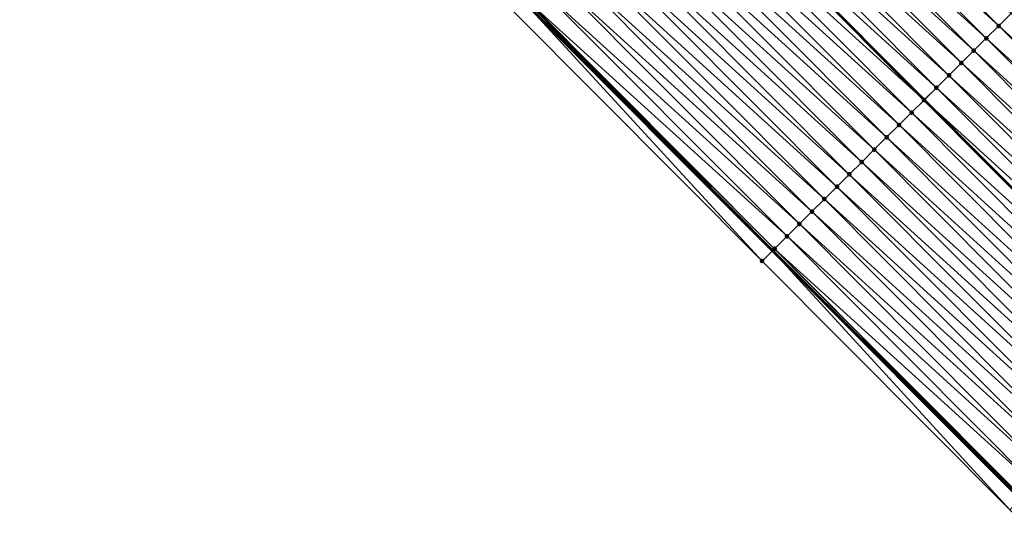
# Model space of a CAD drawing. Header units: feet. Extents: x 2017424 to 2024169, y 808042 to 818730.
# Tile 201 of 256: x 2020021 to 2020077, y 816336 to 816366. Entities that reach past the tile are written whole.
import ezdxf

# ---------------------------------------------------------------- set-up
doc = ezdxf.new("R2010")
doc.units = ezdxf.units.FT
doc.header["$MEASUREMENT"] = 0
for name, color, linetype, lineweight in [('EP_Travel Lane', 172, 'Continuous', 53), ('NB-Road Shots', 141, 'Continuous', 100), ('NB-Road X-Section', 40, 'Continuous', 13), ('STRIPING', 60, 'Continuous', 53)]:
    doc.layers.add(name, color=color, linetype=linetype, lineweight=lineweight)
doc.layers.add('I-77-MM15-17_NB-Surface-BORDER', color=7, linetype='Continuous')
doc.layers.add('I-77-MM15-17_NB-Surface-TIN', color=7, linetype='Continuous')

msp = doc.modelspace()

# ---------------------------------------------------------------- linework, layer by layer
at = {"layer": 'EP_Travel Lane'}
msp.add_polyline3d([(2019992.839681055, 816423.1716852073, 253.2668412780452), (2020006.963552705, 816409.0117058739, 253.1565400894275), (2020021.087392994, 816394.8517579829, 253.03906060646), (2020035.211288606, 816380.6917546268, 252.9342555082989), (2020049.335151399, 816366.5317841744, 252.8219453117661), (2020063.459011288, 816352.3718166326, 252.7089502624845), (2020077.582784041, 816338.2119364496, 252.5759837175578), (2020091.706592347, 816324.0520206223, 252.4511570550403), (2020105.857211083, 816309.8762090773, 252.3227934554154), (2020119.992171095, 816295.7274696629, 252.1948623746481), (2020134.12716521, 816281.578696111, 252.0756448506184), (2020148.262167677, 816267.4299142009, 251.9585464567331), (2020162.397203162, 816253.2810992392, 251.8498517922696), (2020176.532263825, 816239.1322590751, 251.7476008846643), (2020190.667283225, 816224.9834602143, 251.6347999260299), (2020204.802320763, 816210.8346431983, 251.5266407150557), (2020218.937365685, 816196.6858187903, 251.4203377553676), (2020233.072381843, 816182.537023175, 251.3067483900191), (2020247.207159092, 816168.3880928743, 251.1935395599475), (2020261.341769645, 816154.2389423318, 251.0737336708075), (2020275.476418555, 816140.0897533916, 250.9626052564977), (2020289.610954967, 816125.9406770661, 250.826026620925), (2020303.745453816, 816111.7916383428, 250.6809946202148), (2020317.880009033, 816097.6425431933, 250.5486849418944)], dxfattribs=at)
at = {"layer": 'I-77-MM15-17_NB-Surface-BORDER', "color": 3, "linetype": 'Continuous', "lineweight": -3}
msp.add_polyline3d([(2020317.248829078, 816097.0120964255, 250.539235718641), (2020303.158795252, 816111.2055821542, 250.6811507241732), (2020288.971237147, 816125.3016377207, 250.8237524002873), (2020274.729474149, 816139.3436045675, 250.9595687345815), (2020260.333417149, 816153.2317559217, 251.059228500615), (2020246.104638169, 816167.2868228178, 251.1804058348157), (2020232.436410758, 816181.901764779, 251.2948643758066), (2020217.593905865, 816195.343836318, 251.3988195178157), (2020203.611628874, 816209.6452403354, 251.5101614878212), (2020189.613945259, 816223.9313080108, 251.6144337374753), (2020175.794419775, 816238.3952131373, 251.7374749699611), (2020161.666832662, 816252.5514453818, 251.8491749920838), (2020147.795732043, 816266.9639683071, 251.9540292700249), (2020133.637683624, 816281.0897299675, 252.070712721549), (2020119.391364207, 816295.1273147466, 252.1863497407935), (2020105.061748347, 816309.0815927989, 252.3136572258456), (2020090.892849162, 816323.2427788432, 252.4283380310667), (2020076.974833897, 816337.6073539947, 252.5583992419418), (2020062.870558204, 816351.7866032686, 252.694222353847), (2020048.766186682, 816365.9659488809, 252.8080506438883), (2020034.477611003, 816379.9621572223, 252.911190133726), (2020020.642578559, 816394.4093375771, 253.0342317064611), (2020006.644911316, 816408.694767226, 253.1544835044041), (2019992.554436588, 816422.8879319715, 253.2687956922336)], dxfattribs=at)
at = {"layer": 'I-77-MM15-17_NB-Surface-TIN', "color": 128, "linetype": 'Continuous', "lineweight": -3}
for points in [[(2020076.339556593, 816365.1875766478, 252.3275280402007), (2020062.235241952, 816379.3668650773, 252.4544110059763), (2020061.526340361, 816378.6615576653, 252.4721173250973)], [(2020076.339556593, 816365.1875766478, 252.3275280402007), (2020077.048436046, 816365.8929063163, 252.3047372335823), (2020062.235241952, 816379.3668650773, 252.4544110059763)], [(2020075.630668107, 816364.4822560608, 252.3482439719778), (2020061.526340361, 816378.6615576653, 252.4721173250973), (2020060.817448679, 816377.9562402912, 252.4920997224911)], [(2020075.630668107, 816364.4822560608, 252.3482439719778), (2020076.339556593, 816365.1875766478, 252.3275280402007), (2020061.526340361, 816378.6615576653, 252.4721173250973)], [(2020074.921770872, 816363.7769442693, 252.3669503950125), (2020060.817448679, 816377.9562402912, 252.4920997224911), (2020060.108559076, 816377.2509208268, 252.5125596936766)], [(2020074.921770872, 816363.7769442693, 252.3669503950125), (2020075.630668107, 816364.4822560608, 252.3482439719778), (2020060.817448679, 816377.9562402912, 252.4920997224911)], [(2020074.212879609, 816363.0716264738, 252.3870285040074), (2020060.108559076, 816377.2509208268, 252.5125596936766), (2020059.399690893, 816376.5455798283, 252.5379396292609)], [(2020074.212879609, 816363.0716264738, 252.3870285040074), (2020074.921770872, 816363.7769442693, 252.3669503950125), (2020060.108559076, 816377.2509208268, 252.5125596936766)], [(2020073.504015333, 816362.3662815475, 252.4133053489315), (2020059.399690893, 816376.5455798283, 252.5379396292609), (2020058.690833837, 816375.8402276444, 252.5658751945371)], [(2020073.504015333, 816362.3662815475, 252.4133053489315), (2020074.212879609, 816363.0716264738, 252.3870285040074), (2020059.399690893, 816376.5455798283, 252.5379396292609)], [(2020072.795148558, 816361.6609391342, 252.4390079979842), (2020058.690833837, 816375.8402276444, 252.5658751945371), (2020057.990017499, 816375.1430037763, 252.5788681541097)], [(2020072.795148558, 816361.6609391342, 252.4390079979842), (2020073.504015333, 816362.3662815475, 252.4133053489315), (2020058.690833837, 816375.8402276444, 252.5658751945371)], [(2020072.086223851, 816360.9556549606, 252.4514044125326), (2020057.981912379, 816375.1349402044, 252.5790184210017), (2020057.273039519, 816374.4296039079, 252.603324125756)], [(2020057.981912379, 816375.1349402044, 252.5790184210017), (2020072.094329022, 816360.9637185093, 252.4512626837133), (2020057.990017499, 816375.1430037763, 252.5788681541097)], [(2020072.086223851, 816360.9556549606, 252.4514044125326), (2020072.094329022, 816360.9637185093, 252.4512626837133), (2020057.981912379, 816375.1349402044, 252.5790184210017)], [(2020072.795148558, 816361.6609391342, 252.4390079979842), (2020057.990017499, 816375.1430037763, 252.5788681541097), (2020072.094329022, 816360.9637185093, 252.4512626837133)], [(2020071.377350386, 816360.2503192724, 252.4755705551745), (2020057.273039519, 816374.4296039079, 252.603324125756), (2020056.564155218, 816373.7242791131, 252.625001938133)], [(2020071.377350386, 816360.2503192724, 252.4755705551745), (2020072.086223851, 816360.9556549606, 252.4514044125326), (2020057.273039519, 816374.4296039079, 252.603324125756)], [(2020070.668469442, 816359.5449911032, 252.4980188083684), (2020056.564155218, 816373.7242791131, 252.625001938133), (2020055.855272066, 816373.0189531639, 252.6469435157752)], [(2020070.668469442, 816359.5449911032, 252.4980188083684), (2020071.377350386, 816360.2503192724, 252.4755705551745), (2020056.564155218, 816373.7242791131, 252.625001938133)], [(2020069.959599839, 816358.839651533, 252.5230719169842), (2020055.855272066, 816373.0189531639, 252.6469435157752), (2020055.146377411, 816372.3136387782, 252.6662431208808)], [(2020069.959599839, 816358.839651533, 252.5230719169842), (2020070.668469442, 816359.5449911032, 252.4980188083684), (2020055.855272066, 816373.0189531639, 252.6469435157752)], [(2020069.250729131, 816358.1343130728, 252.5478714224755), (2020055.146377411, 816372.3136387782, 252.6662431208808), (2020054.437504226, 816371.6083028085, 252.6904741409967)], [(2020069.250729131, 816358.1343130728, 252.5478714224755), (2020069.959599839, 816358.839651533, 252.5230719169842), (2020055.146377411, 816372.3136387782, 252.6662431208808)], [(2020068.541852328, 816357.4289807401, 252.5712709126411), (2020054.437504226, 816371.6083028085, 252.6904741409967), (2020053.728621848, 816370.902976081, 252.7125935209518)], [(2020068.541852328, 816357.4289807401, 252.5712709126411), (2020069.250729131, 816358.1343130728, 252.5478714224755), (2020054.437504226, 816371.6083028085, 252.6904741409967)], [(2020067.832967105, 816356.7236568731, 252.5927362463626), (2020053.728621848, 816370.902976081, 252.7125935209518), (2020053.019723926, 816370.1976649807, 252.7311425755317)], [(2020067.832967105, 816356.7236568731, 252.5927362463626), (2020068.541852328, 816357.4289807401, 252.5712709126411), (2020053.728621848, 816370.902976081, 252.7125935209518)], [(2020067.12406536, 816356.018349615, 252.6104068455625), (2020053.019723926, 816370.1976649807, 252.7311425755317), (2020052.310800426, 816369.4923795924, 252.7438170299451)], [(2020067.12406536, 816356.018349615, 252.6104068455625), (2020067.832967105, 816356.7236568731, 252.5927362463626), (2020053.019723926, 816370.1976649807, 252.7311425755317)], [(2020066.415150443, 816355.3130555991, 252.6250519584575), (2020052.310800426, 816369.4923795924, 252.7438170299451), (2020051.60187175, 816368.7870994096, 252.755302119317)], [(2020066.415150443, 816355.3130555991, 252.6250519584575), (2020067.12406536, 816356.018349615, 252.6104068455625), (2020052.310800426, 816369.4923795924, 252.7438170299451)], [(2020065.706226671, 816354.6077704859, 252.6376630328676), (2020051.60187175, 816368.7870994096, 252.755302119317), (2020050.892965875, 816368.081796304, 252.7720245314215)], [(2020065.706226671, 816354.6077704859, 252.6376630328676), (2020066.415150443, 816355.3130555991, 252.6250519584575), (2020051.60187175, 816368.7870994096, 252.755302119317)], [(2020064.997334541, 816353.902453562, 252.6575420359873), (2020050.892965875, 816368.081796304, 252.7720245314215), (2020050.184073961, 816367.376479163, 252.7919537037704)], [(2020064.997334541, 816353.902453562, 252.6575420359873), (2020065.706226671, 816354.6077704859, 252.6376630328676), (2020050.892965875, 816368.081796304, 252.7720245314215)], [(2020064.288443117, 816353.1971359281, 252.6775832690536), (2020050.184073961, 816367.376479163, 252.7919537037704), (2020049.475230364, 816366.6711134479, 252.8229807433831)], [(2020064.288443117, 816353.1971359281, 252.6775832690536), (2020064.997334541, 816353.902453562, 252.6575420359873), (2020050.184073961, 816367.376479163, 252.7919537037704)], [(2020062.870558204, 816351.7866032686, 252.694222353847), (2020049.335151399, 816366.5317841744, 252.8219453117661), (2020048.766186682, 816365.9659488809, 252.8080506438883)], [(2020049.359920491, 816366.5564170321, 252.8225501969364), (2020049.335151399, 816366.5317841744, 252.8219453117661), (2020063.459011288, 816352.3718166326, 252.7089502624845)], [(2020062.870558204, 816351.7866032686, 252.694222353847), (2020063.459011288, 816352.3718166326, 252.7089502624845), (2020049.335151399, 816366.5317841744, 252.8219453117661)], [(2020063.492234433, 816352.4048568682, 252.7097817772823), (2020049.423192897, 816366.6193458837, 252.8235835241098), (2020049.359920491, 816366.5564170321, 252.8225501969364)], [(2020063.492234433, 816352.4048568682, 252.7097817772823), (2020049.359920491, 816366.5564170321, 252.8225501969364), (2020063.459011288, 816352.3718166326, 252.7089502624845)], [(2020063.567863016, 816352.4800771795, 252.7107443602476), (2020049.475230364, 816366.6711134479, 252.8229807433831), (2020049.423192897, 816366.6193458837, 252.8235835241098)], [(2020063.492234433, 816352.4048568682, 252.7097817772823), (2020063.567863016, 816352.4800771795, 252.7107443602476), (2020049.423192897, 816366.6193458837, 252.8235835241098)], [(2020063.567863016, 816352.4800771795, 252.7107443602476), (2020063.579608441, 816352.4917612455, 252.710658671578), (2020049.475230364, 816366.6711134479, 252.8229807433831)], [(2020063.579608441, 816352.4917612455, 252.710658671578), (2020064.288443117, 816353.1971359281, 252.6775832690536), (2020049.475230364, 816366.6711134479, 252.8229807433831)], [(2020091.152739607, 816351.7136290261, 252.1753045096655), (2020077.048436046, 816365.8929063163, 252.3047372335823), (2020076.339556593, 816365.1875766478, 252.3275280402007)], [(2020090.443852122, 816351.008307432, 252.1962509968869), (2020076.339556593, 816365.1875766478, 252.3275280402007), (2020075.630668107, 816364.4822560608, 252.3482439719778)], [(2020090.443852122, 816351.008307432, 252.1962509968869), (2020091.152739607, 816351.7136290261, 252.1753045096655), (2020076.339556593, 816365.1875766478, 252.3275280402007)], [(2020089.734958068, 816350.3029924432, 252.2156884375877), (2020075.630668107, 816364.4822560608, 252.3482439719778), (2020074.921770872, 816363.7769442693, 252.3669503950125)], [(2020089.734958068, 816350.3029924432, 252.2156884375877), (2020090.443852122, 816351.008307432, 252.1962509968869), (2020075.630668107, 816364.4822560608, 252.3482439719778)], [(2020089.02605972, 816349.5976817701, 252.2341398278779), (2020074.921770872, 816363.7769442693, 252.3669503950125), (2020074.212879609, 816363.0716264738, 252.3870285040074)], [(2020089.02605972, 816349.5976817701, 252.2341398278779), (2020089.734958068, 816350.3029924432, 252.2156884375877), (2020074.921770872, 816363.7769442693, 252.3669503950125)], [(2020088.317163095, 816348.8923693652, 252.2529869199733), (2020074.212879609, 816363.0716264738, 252.3870285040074), (2020073.504015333, 816362.3662815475, 252.4133053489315)], [(2020088.317163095, 816348.8923693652, 252.2529869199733), (2020089.02605972, 816349.5976817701, 252.2341398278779), (2020074.212879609, 816363.0716264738, 252.3870285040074)], [(2020087.608294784, 816348.1870284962, 252.2783372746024), (2020073.504015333, 816362.3662815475, 252.4133053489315), (2020072.795148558, 816361.6609391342, 252.4390079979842)], [(2020087.608294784, 816348.1870284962, 252.2783372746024), (2020088.317163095, 816348.8923693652, 252.2529869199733), (2020073.504015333, 816362.3662815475, 252.4133053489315)], [(2020086.899422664, 816347.4816914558, 252.3028129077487), (2020072.795148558, 816361.6609391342, 252.4390079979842), (2020072.094329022, 816360.9637185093, 252.4512626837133)], [(2020086.899422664, 816347.4816914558, 252.3028129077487), (2020087.608294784, 816348.1870284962, 252.2783372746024), (2020072.795148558, 816361.6609391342, 252.4390079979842)], [(2020086.190503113, 816346.7764020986, 252.3163941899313), (2020072.086223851, 816360.9556549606, 252.4514044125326), (2020071.377350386, 816360.2503192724, 252.4755705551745)], [(2020072.086223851, 816360.9556549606, 252.4514044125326), (2020086.198608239, 816346.7844657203, 252.3162389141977), (2020072.094329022, 816360.9637185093, 252.4512626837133)], [(2020086.190503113, 816346.7764020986, 252.3163941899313), (2020086.198608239, 816346.7844657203, 252.3162389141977), (2020072.086223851, 816360.9556549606, 252.4514044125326)], [(2020086.899422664, 816347.4816914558, 252.3028129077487), (2020072.094329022, 816360.9637185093, 252.4512626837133), (2020086.198608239, 816346.7844657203, 252.3162389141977)], [(2020085.48161193, 816346.0710842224, 252.3364912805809), (2020071.377350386, 816360.2503192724, 252.4755705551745), (2020070.668469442, 816359.5449911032, 252.4980188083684)], [(2020085.48161193, 816346.0710842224, 252.3364912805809), (2020086.190503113, 816346.7764020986, 252.3163941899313), (2020071.377350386, 816360.2503192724, 252.4755705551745)], [(2020084.772734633, 816345.3657523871, 252.3597776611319), (2020070.668469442, 816359.5449911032, 252.4980188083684), (2020069.959599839, 816358.839651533, 252.5230719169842)], [(2020084.772734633, 816345.3657523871, 252.3597776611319), (2020085.48161193, 816346.0710842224, 252.3364912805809), (2020070.668469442, 816359.5449911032, 252.4980188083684)], [(2020084.063866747, 816344.6604110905, 252.385225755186), (2020069.959599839, 816358.839651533, 252.5230719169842), (2020069.250729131, 816358.1343130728, 252.5478714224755)], [(2020084.063866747, 816344.6604110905, 252.385225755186), (2020084.772734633, 816345.3657523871, 252.3597776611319), (2020069.959599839, 816358.839651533, 252.5230719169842)], [(2020083.354985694, 816343.9550830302, 252.4076496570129), (2020069.250729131, 816358.1343130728, 252.5478714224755), (2020068.541852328, 816357.4289807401, 252.5712709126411)], [(2020083.354985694, 816343.9550830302, 252.4076496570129), (2020084.063866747, 816344.6604110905, 252.385225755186), (2020069.250729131, 816358.1343130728, 252.5478714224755)], [(2020082.646115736, 816343.2497438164, 252.4326218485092), (2020068.541852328, 816357.4289807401, 252.5712709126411), (2020067.832967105, 816356.7236568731, 252.5927362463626)], [(2020082.646115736, 816343.2497438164, 252.4326218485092), (2020083.354985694, 816343.9550830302, 252.4076496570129), (2020068.541852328, 816357.4289807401, 252.5712709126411)], [(2020081.93725111, 816342.5443992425, 252.4588187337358), (2020067.832967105, 816356.7236568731, 252.5927362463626), (2020067.12406536, 816356.018349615, 252.6104068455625)], [(2020081.93725111, 816342.5443992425, 252.4588187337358), (2020082.646115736, 816343.2497438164, 252.4326218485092), (2020067.832967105, 816356.7236568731, 252.5927362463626)], [(2020081.228340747, 816341.839100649, 252.4745102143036), (2020067.12406536, 816356.018349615, 252.6104068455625), (2020066.415150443, 816355.3130555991, 252.6250519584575)], [(2020081.228340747, 816341.839100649, 252.4745102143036), (2020081.93725111, 816342.5443992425, 252.4588187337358), (2020067.12406536, 816356.018349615, 252.6104068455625)], [(2020080.519442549, 816341.1337898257, 252.4929959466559), (2020066.415150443, 816355.3130555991, 252.6250519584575), (2020065.706226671, 816354.6077704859, 252.6376630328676)], [(2020080.519442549, 816341.1337898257, 252.4929959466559), (2020081.228340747, 816341.839100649, 252.4745102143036), (2020066.415150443, 816355.3130555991, 252.6250519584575)], [(2020079.810506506, 816340.4285170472, 252.5027893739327), (2020065.706226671, 816354.6077704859, 252.6376630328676), (2020064.997334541, 816353.902453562, 252.6575420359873)], [(2020079.810506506, 816340.4285170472, 252.5027893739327), (2020080.519442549, 816341.1337898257, 252.4929959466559), (2020065.706226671, 816354.6077704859, 252.6376630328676)], [(2020079.101610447, 816339.7232040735, 252.5217663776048), (2020064.997334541, 816353.902453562, 252.6575420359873), (2020064.288443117, 816353.1971359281, 252.6775832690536)], [(2020079.101610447, 816339.7232040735, 252.5217663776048), (2020079.810506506, 816340.4285170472, 252.5027893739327), (2020064.997334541, 816353.902453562, 252.6575420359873)], [(2020078.392718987, 816339.0178864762, 252.5417997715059), (2020064.288443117, 816353.1971359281, 252.6775832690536), (2020063.579608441, 816352.4917612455, 252.710658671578)], [(2020078.392718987, 816339.0178864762, 252.5417997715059), (2020079.101610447, 816339.7232040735, 252.5217663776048), (2020064.288443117, 816353.1971359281, 252.6775832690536)], [(2020076.974833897, 816337.6073539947, 252.5583992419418), (2020063.459011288, 816352.3718166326, 252.7089502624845), (2020062.870558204, 816351.7866032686, 252.694222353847)], [(2020063.492234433, 816352.4048568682, 252.7097817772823), (2020063.459011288, 816352.3718166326, 252.7089502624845), (2020077.582784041, 816338.2119364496, 252.5759837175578)], [(2020076.974833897, 816337.6073539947, 252.5583992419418), (2020077.582784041, 816338.2119364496, 252.5759837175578), (2020063.459011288, 816352.3718166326, 252.7089502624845)], [(2020077.638008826, 816338.2668553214, 252.5775810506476), (2020063.567863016, 816352.4800771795, 252.7107443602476), (2020063.492234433, 816352.4048568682, 252.7097817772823)], [(2020077.638008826, 816338.2668553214, 252.5775810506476), (2020063.492234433, 816352.4048568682, 252.7097817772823), (2020077.582784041, 816338.2119364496, 252.5759837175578)], [(2020077.683656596, 816338.3122556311, 252.5782810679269), (2020063.579608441, 816352.4917612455, 252.710658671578), (2020063.567863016, 816352.4800771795, 252.7107443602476)], [(2020077.638008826, 816338.2668553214, 252.5775810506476), (2020077.683656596, 816338.3122556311, 252.5782810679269), (2020063.567863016, 816352.4800771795, 252.7107443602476)], [(2020077.683656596, 816338.3122556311, 252.5782810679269), (2020077.683899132, 816338.3124968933, 252.5782800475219), (2020063.579608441, 816352.4917612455, 252.710658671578)], [(2020077.683899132, 816338.3124968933, 252.5782800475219), (2020078.392718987, 816339.0178864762, 252.5417997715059), (2020063.579608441, 816352.4917612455, 252.710658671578)]]:
    msp.add_3dface(points, dxfattribs=at)
at = {"layer": 'NB-Road Shots', "lineweight": 100}
for p in [(2020076.339556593, 816365.1875766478, 252.3275280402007), (2020075.630668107, 816364.4822560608, 252.3482439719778), (2020074.921770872, 816363.7769442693, 252.3669503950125), (2020074.212879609, 816363.0716264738, 252.3870285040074), (2020073.504015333, 816362.3662815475, 252.4133053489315), (2020072.795148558, 816361.6609391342, 252.4390079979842), (2020072.086223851, 816360.9556549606, 252.4514044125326), (2020071.377350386, 816360.2503192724, 252.4755705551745), (2020070.668469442, 816359.5449911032, 252.4980188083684), (2020069.959599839, 816358.839651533, 252.5230719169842), (2020069.250729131, 816358.1343130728, 252.5478714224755), (2020068.541852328, 816357.4289807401, 252.5712709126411), (2020067.832967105, 816356.7236568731, 252.5927362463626), (2020067.12406536, 816356.018349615, 252.6104068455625), (2020066.415150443, 816355.3130555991, 252.6250519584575), (2020065.706226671, 816354.6077704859, 252.6376630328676), (2020064.997334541, 816353.902453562, 252.6575420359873), (2020064.288443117, 816353.1971359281, 252.6775832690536), (2020063.492234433, 816352.4048568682, 252.7097817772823), (2020063.567863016, 816352.4800771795, 252.7107443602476), (2020063.579608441, 816352.4917612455, 252.710658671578), (2020062.870558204, 816351.7866032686, 252.694222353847)]:
    msp.add_point(p, dxfattribs=at)
at = {"layer": 'NB-Road X-Section', "extrusion": (-0.7052164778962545, 0.7089651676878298, 0.006173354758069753), "elevation": -845815.0814515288, "flags": 128}
msp.add_lwpolyline([(-2007928.20459389, 5473.319830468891), (-2007927.20459389, 5473.39089152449), (-2007926.204593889, 5473.46275699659), (-2007925.20459389, 5473.540498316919), (-2007924.20459389, 5473.613234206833), (-2007923.20459389, 5473.717318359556), (-2007922.20459389, 5473.792990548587), (-2007922.104502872, 5473.797374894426), (-2007921.20459389, 5473.81390063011), (-2007920.20459389, 5473.844692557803), (-2007919.20459389, 5473.868496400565), (-2007918.20459389, 5473.898163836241), (-2007917.20459389, 5473.925602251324), (-2007916.20459389, 5473.948393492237), (-2007915.20459389, 5473.96910981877), (-2007914.20459389, 5473.987816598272), (-2007913.20459389, 5474.00789508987), (-2007912.20459389, 5474.034172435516), (-2007911.20459389, 5474.059875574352), (-2007910.20459389, 5474.072272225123), (-2007909.20459389, 5474.096438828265), (-2007908.20459389, 5474.118887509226), (-2007907.20459389, 5474.143941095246), (-2007906.20459389, 5474.168741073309), (-2007905.20459389, 5474.192141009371), (-2007904.20459389, 5474.213606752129), (-2007903.20459389, 5474.231277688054), (-2007902.20459389, 5474.245923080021), (-2007901.20459389, 5474.258534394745), (-2007900.20459389, 5474.278413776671), (-2007899.20459389, 5474.298455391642), (-2007898.20459389, 5474.331531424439), (-2007898.188026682, 5474.33161711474), (-2007898.081360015, 5474.330654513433), (-2007897.20459389, 5474.315094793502)], dxfattribs=at)
at = {"layer": 'STRIPING'}
msp.add_polyline3d([(2020001.572537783, 816431.8603797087, 253.0356263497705), (2020015.676880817, 816417.6810627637, 252.915258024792), (2020029.781305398, 816403.5016638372, 252.8136223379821), (2020043.885685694, 816389.322309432, 252.7018126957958), (2020057.990017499, 816375.1430037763, 252.5788681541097), (2020072.094329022, 816360.9637185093, 252.4512626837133), (2020086.198608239, 816346.7844657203, 252.3162389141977), (2020100.302922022, 816332.6051781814, 252.1891525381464), (2020114.425220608, 816318.4379153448, 252.0627418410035), (2020128.560249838, 816304.2891066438, 251.9524597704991), (2020142.695252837, 816290.1403242, 251.8354982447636), (2020156.830285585, 816275.9915119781, 251.7261146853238), (2020170.965291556, 816261.8427265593, 251.609908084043), (2020185.100321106, 816247.6939175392, 251.4997125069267), (2020199.235317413, 816233.5451417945, 251.3810424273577), (2020213.370372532, 816219.3963071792, 251.2773589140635), (2020227.505423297, 816205.2474769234, 251.1725623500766), (2020241.640485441, 816191.0986352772, 251.0706707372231), (2020255.775383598, 816176.9495741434, 250.9590685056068), (2020269.90998792, 816162.8004089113, 250.8402223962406), (2020284.044518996, 816148.6513170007, 250.7048217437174), (2020298.179003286, 816134.5022719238, 250.558843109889), (2020312.313499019, 816120.3532153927, 250.4154559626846)], dxfattribs=at)

doc.saveas('drawing.dxf')
